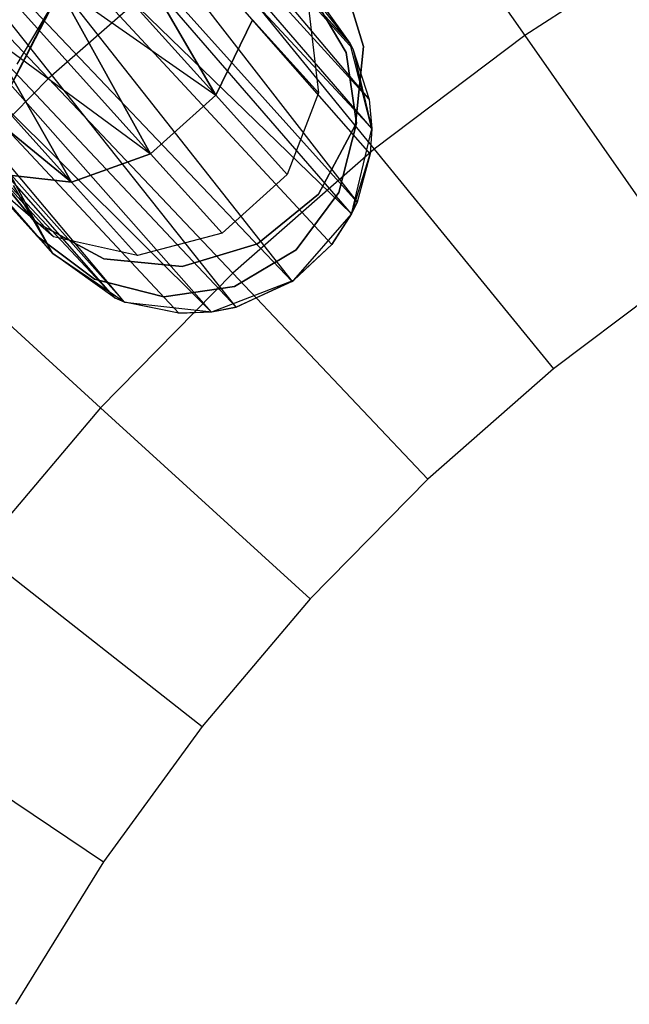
# Model space of a CAD drawing. Extents: x 0.3 to 7.1, y -3.38 to 3.38.
# Tile 146 of 256: x 2.62 to 2.96, y 0.61 to 1.15. Entities that reach past the tile are written whole.
import ezdxf

# ---------------------------------------------------------------- set-up
doc = ezdxf.new("R2010")
doc.units = 0
doc.header["$LTSCALE"] = 2.54
doc.layers.get('0').update_dxf_attribs({"linetype": 'CONTINUOUS'})

# ---------------------------------------------------------------- blocks, each defined once
blk = doc.blocks.new('SINGLES_B_BB_STL')
at = {"color": 0}
for p, q in [((2.58564, 1.37765, 41.54115), (2.81494, 1.10512, 41.66237)), ((2.80437, 1.13581, 41.68339), (2.58564, 1.37765, 41.54115)), ((2.80437, 1.13581, 41.68339), (2.58564, 1.37765, 41.54115)), ((2.80597, 1.13271, 41.68102), (2.58564, 1.37765, 41.54115)), ((2.80597, 1.13271, 41.68102), (2.58564, 1.37765, 41.54115)), ((2.58564, 1.37765, 41.54115), (2.81494, 1.10512, 41.66237)), ((2.81494, 1.10512, 41.66237), (2.58447, 1.35867, 41.51479)), ((2.81494, 1.10512, 41.66237), (2.58447, 1.35867, 41.51479)), ((2.81635, 1.08935, 41.65345), (2.58447, 1.35867, 41.51479)), ((2.81635, 1.08935, 41.65345), (2.58447, 1.35867, 41.51479)), ((2.57943, 1.34455, 41.50071), (2.80836, 1.04915, 41.6362)), ((2.81635, 1.08935, 41.65345), (2.57943, 1.34455, 41.50071)), ((2.81635, 1.08935, 41.65345), (2.57943, 1.34455, 41.50071)), ((2.81553, 1.07553, 41.64662), (2.57943, 1.34455, 41.50071)), ((2.81553, 1.07553, 41.64662), (2.57943, 1.34455, 41.50071)), ((2.57943, 1.34455, 41.50071), (2.80836, 1.04915, 41.6362)), ((2.80836, 1.04915, 41.6362), (2.56506, 1.32028, 41.48405)), ((2.80836, 1.04915, 41.6362), (2.56506, 1.32028, 41.48405)), ((2.80532, 1.04266, 41.63424), (2.56506, 1.32028, 41.48405)), ((2.80532, 1.04266, 41.63424), (2.56506, 1.32028, 41.48405)), ((2.54426, 1.29609, 41.47603), (2.77294, 1.00588, 41.63025)), ((2.80532, 1.04266, 41.63424), (2.54426, 1.29609, 41.47603)), ((2.80532, 1.04266, 41.63424), (2.54426, 1.29609, 41.47603)), ((2.79453, 1.02597, 41.63059), (2.54426, 1.29609, 41.47603)), ((2.79453, 1.02597, 41.63059), (2.54426, 1.29609, 41.47603)), ((2.54426, 1.29609, 41.47603), (2.77294, 1.00588, 41.63025)), ((2.77294, 1.00588, 41.63025), (2.51828, 1.27396, 41.47787)), ((2.77294, 1.00588, 41.63025), (2.51828, 1.27396, 41.47787)), ((2.74253, 0.99182, 41.63722), (2.51828, 1.27396, 41.47787)), ((2.74253, 0.99182, 41.63722), (2.51828, 1.27396, 41.47787)), ((2.6424, 1.02103, 41.69962), (2.42581, 1.27091, 41.59578)), ((2.6424, 1.02103, 41.69962), (2.42581, 1.27091, 41.59578)), ((2.74253, 0.99182, 41.63722), (2.49156, 1.25776, 41.48944)), ((2.74253, 0.99182, 41.63722), (2.49156, 1.25776, 41.48944)), ((2.72897, 0.98913, 41.6422), (2.49156, 1.25776, 41.48944)), ((2.72897, 0.98913, 41.6422), (2.49156, 1.25776, 41.48944)), ((2.81603, 1.2599, 5.19861), (2.89978, 1.14004, 5.32719)), ((2.81603, 1.2599, 5.19861), (2.89978, 1.14004, 5.32719)), ((2.6424, 1.02103, 41.69962), (2.43167, 1.25506, 41.56472)), ((2.6424, 1.02103, 41.69962), (2.43167, 1.25506, 41.56472)), ((2.6764, 0.99666, 41.67088), (2.44006, 1.24935, 41.54523)), ((2.6764, 0.99666, 41.67088), (2.44006, 1.24935, 41.54523)), ((2.6424, 1.02103, 41.69962), (2.44006, 1.24935, 41.54523)), ((2.6424, 1.02103, 41.69962), (2.44006, 1.24935, 41.54523)), ((2.68152, 0.9946, 41.66739), (2.45632, 1.24723, 41.52061)), ((2.68152, 0.9946, 41.66739), (2.45632, 1.24723, 41.52061)), ((2.6764, 0.99666, 41.67088), (2.45632, 1.24723, 41.52061)), ((2.6764, 0.99666, 41.67088), (2.45632, 1.24723, 41.52061)), ((2.72897, 0.98913, 41.6422), (2.46772, 1.24898, 41.50809)), ((2.71126, 0.98846, 41.65019), (2.46772, 1.24898, 41.50809)), ((2.72897, 0.98913, 41.6422), (2.46772, 1.24898, 41.50809)), ((2.71126, 0.98846, 41.65019), (2.46772, 1.24898, 41.50809)), ((2.68152, 0.9946, 41.66739), (2.46772, 1.24898, 41.50809)), ((2.68152, 0.9946, 41.66739), (2.46772, 1.24898, 41.50809)), ((2.54588, 1.21604, 5.06027), (2.64005, 1.1165, 5.19861)), ((2.54588, 1.21604, 5.06027), (2.64005, 1.1165, 5.19861)), ((2.73136, 1.10744, 13.94423), (2.67562, 1.20303, 13.86962)), ((2.67562, 1.20303, 14.39164), (2.73136, 1.10744, 14.31703)), ((2.73136, 1.10744, 13.94423), (2.67562, 1.20303, 13.86962)), ((2.67562, 1.20303, 14.39164), (2.73136, 1.10744, 14.31703)), ((2.98615, 1.19575, 5.32719), (2.89978, 1.14004, 5.32719)), ((2.98615, 1.19575, 5.32719), (2.89978, 1.14004, 5.32719)), ((2.72539, 1.19145, 5.19861), (2.64005, 1.1165, 5.19861)), ((2.72539, 1.19145, 5.19861), (2.64005, 1.1165, 5.19861)), ((2.72539, 1.19145, 5.19861), (2.81776, 1.0781, 5.32719)), ((2.72539, 1.19145, 5.19861), (2.81776, 1.0781, 5.32719)), ((2.66131, 1.18524, 13.86189), (2.73136, 1.10744, 13.94423)), ((2.66131, 1.18524, 13.86189), (2.73136, 1.10744, 13.94423)), ((2.66131, 1.18524, 14.39938), (2.73136, 1.10744, 14.31703)), ((2.66131, 1.18524, 14.39938), (2.73136, 1.10744, 14.31703)), ((2.7995, 1.17505, 41.9), (2.81187, 1.13395, 41.9)), ((2.81187, 1.13395, 41.7), (2.7995, 1.17505, 41.7)), ((2.81187, 1.13395, 41.7), (2.7995, 1.17505, 41.7)), ((2.7995, 1.17505, 41.9), (2.81187, 1.13395, 41.9)), ((2.69579, 1.07541, 13.94423), (2.64436, 1.1683, 13.85926)), ((2.64436, 1.1683, 13.85926), (2.73136, 1.10744, 13.94423)), ((2.64436, 1.1683, 13.85926), (2.73136, 1.10744, 13.94423)), ((2.64436, 1.1683, 14.40201), (2.73136, 1.10744, 14.31703)), ((2.64436, 1.1683, 14.40201), (2.73136, 1.10744, 14.31703)), ((2.64436, 1.1683, 14.40201), (2.69579, 1.07541, 14.31703)), ((2.69579, 1.07541, 13.94423), (2.64436, 1.1683, 13.85926)), ((2.64436, 1.1683, 14.40201), (2.69579, 1.07541, 14.31703)), ((2.80453, 1.13552, 41.90698), (2.7725, 1.17109, 41.90698)), ((2.80453, 1.13552, 41.90698), (2.7725, 1.17109, 41.90698)), ((2.78253, 1.16429, 14.22658), (2.80248, 1.13076, 14.22658)), ((2.80248, 1.13076, 14.02658), (2.78253, 1.16429, 14.02658)), ((2.80248, 1.13076, 14.02658), (2.78253, 1.16429, 14.02658)), ((2.78253, 1.16429, 14.22658), (2.80248, 1.13076, 14.22658)), ((2.7837, 1.16226, 41.70694), (2.80453, 1.13552, 41.90698)), ((2.7837, 1.16226, 41.70694), (2.80453, 1.13552, 41.90698)), ((2.78181, 1.15538, 14.07785), (2.78729, 1.10866, 14.06902)), ((2.78181, 1.15538, 14.18341), (2.78729, 1.10866, 14.19224)), ((2.78181, 1.15538, 14.07785), (2.78729, 1.10866, 14.06902)), ((2.78181, 1.15538, 14.18341), (2.78729, 1.10866, 14.19224)), ((2.79031, 1.15564, 41.70038), (2.80437, 1.13581, 41.68339)), ((2.79031, 1.15564, 41.70038), (2.80453, 1.13552, 41.90698)), ((2.79031, 1.15564, 41.70038), (2.80437, 1.13581, 41.68339)), ((2.79031, 1.15564, 41.70038), (2.80453, 1.13552, 41.90698)), ((2.64098, 1.15404, 41.90698), (2.61907, 1.11148, 41.90698)), ((2.64098, 1.15404, 41.90698), (2.61907, 1.11148, 41.90698)), ((2.61907, 1.11148, 41.90698), (2.64019, 1.15313, 41.76883)), ((2.61907, 1.11148, 41.90698), (2.64019, 1.15313, 41.76883)), ((2.62308, 1.12438, 41.76202), (2.64019, 1.15313, 41.76883)), ((2.62308, 1.12438, 41.76202), (2.64019, 1.15313, 41.76883)), ((2.62574, 1.15321, 13.86189), (2.69579, 1.07541, 13.94423)), ((2.62574, 1.15321, 13.86189), (2.69579, 1.07541, 13.94423)), ((2.62574, 1.15321, 14.39938), (2.69579, 1.07541, 14.31703)), ((2.62574, 1.15321, 14.39938), (2.69579, 1.07541, 14.31703)), ((2.75127, 1.14867, 13.95819), (2.73136, 1.10744, 13.94423)), ((2.73136, 1.10744, 14.31703), (2.75127, 1.14867, 14.30308)), ((2.75127, 1.14867, 13.95819), (2.73136, 1.10744, 13.94423)), ((2.73136, 1.10744, 14.31703), (2.75127, 1.14867, 14.30308)), ((2.78729, 1.10866, 14.06902), (2.75127, 1.14867, 13.95819)), ((2.78729, 1.10866, 14.06902), (2.75127, 1.14867, 13.95819)), ((2.75127, 1.14867, 14.30308), (2.78729, 1.10866, 14.19224)), ((2.75127, 1.14867, 14.30308), (2.78729, 1.10866, 14.19224)), ((2.65271, 1.05992, 13.95819), (2.60655, 1.14083, 13.86962)), ((2.60655, 1.14083, 13.86962), (2.69579, 1.07541, 13.94423)), ((2.60655, 1.14083, 13.86962), (2.69579, 1.07541, 13.94423)), ((2.60655, 1.14083, 14.39164), (2.69579, 1.07541, 14.31703)), ((2.60655, 1.14083, 14.39164), (2.69579, 1.07541, 14.31703)), ((2.60655, 1.14083, 14.39164), (2.65271, 1.05992, 14.30308)), ((2.65271, 1.05992, 13.95819), (2.60655, 1.14083, 13.86962)), ((2.60655, 1.14083, 14.39164), (2.65271, 1.05992, 14.30308)), ((2.89978, 1.14004, 5.32719), (2.81776, 1.0781, 5.32719)), ((2.89978, 1.14004, 5.32719), (2.81776, 1.0781, 5.32719)), ((2.89978, 1.14004, 5.32719), (2.9884, 1.0132, 5.4454)), ((2.89978, 1.14004, 5.32719), (2.9884, 1.0132, 5.4454)), ((2.80437, 1.13581, 41.68339), (2.80597, 1.13271, 41.68102)), ((2.80437, 1.13581, 41.68339), (2.80597, 1.13271, 41.68102)), ((2.80437, 1.13581, 41.68339), (2.80453, 1.13552, 41.90698)), ((2.80437, 1.13581, 41.68339), (2.80453, 1.13552, 41.90698)), ((2.81635, 1.08914, 41.90698), (2.80453, 1.13552, 41.90698)), ((2.80597, 1.13271, 41.68102), (2.80453, 1.13552, 41.90698)), ((2.81635, 1.08914, 41.90698), (2.80453, 1.13552, 41.90698)), ((2.80597, 1.13271, 41.68102), (2.80453, 1.13552, 41.90698)), ((2.81187, 1.13395, 41.9), (2.80757, 1.09125, 41.9)), ((2.80757, 1.09125, 41.7), (2.81187, 1.13395, 41.7)), ((2.80757, 1.09125, 41.7), (2.81187, 1.13395, 41.7)), ((2.81187, 1.13395, 41.9), (2.80757, 1.09125, 41.9)), ((2.81187, 1.13395, 41.7), (2.81187, 1.13395, 41.9)), ((2.81187, 1.13395, 41.7), (2.81187, 1.13395, 41.9)), ((2.5879, 1.1319, 13.88201), (2.65271, 1.05992, 13.95819)), ((2.5879, 1.1319, 13.88201), (2.65271, 1.05992, 13.95819)), ((2.65271, 1.05992, 14.30308), (2.5879, 1.1319, 14.37926)), ((2.65271, 1.05992, 14.30308), (2.5879, 1.1319, 14.37926)), ((2.80248, 1.13076, 14.22658), (2.80808, 1.09215, 14.22658)), ((2.80808, 1.09215, 14.02658), (2.80248, 1.13076, 14.02658)), ((2.80248, 1.13076, 14.02658), (2.80248, 1.13076, 14.22658)), ((2.80248, 1.13076, 14.02658), (2.80248, 1.13076, 14.22658)), ((2.80808, 1.09215, 14.02658), (2.80248, 1.13076, 14.02658)), ((2.80248, 1.13076, 14.22658), (2.80808, 1.09215, 14.22658)), ((2.80597, 1.13271, 41.68102), (2.81494, 1.10512, 41.66237)), ((2.80597, 1.13271, 41.68102), (2.81494, 1.10512, 41.66237)), ((2.80597, 1.13271, 41.68102), (2.81635, 1.08914, 41.90698)), ((2.80597, 1.13271, 41.68102), (2.81635, 1.08914, 41.90698)), ((2.57087, 1.12692, 13.89833), (2.65271, 1.05992, 13.95819)), ((2.57087, 1.12692, 13.89833), (2.65271, 1.05992, 13.95819)), ((2.65271, 1.05992, 14.30308), (2.57087, 1.12692, 14.36293)), ((2.65271, 1.05992, 14.30308), (2.57087, 1.12692, 14.36293)), ((2.64005, 1.1165, 5.19861), (2.56047, 1.03544, 5.19861)), ((2.64005, 1.1165, 5.19861), (2.56047, 1.03544, 5.19861)), ((2.64005, 1.1165, 5.19861), (2.74054, 1.01027, 5.32719)), ((2.64005, 1.1165, 5.19861), (2.74054, 1.01027, 5.32719)), ((2.73136, 1.10744, 13.94423), (2.69579, 1.07541, 13.94423)), ((2.69579, 1.07541, 14.31703), (2.73136, 1.10744, 14.31703)), ((2.73136, 1.10744, 13.94423), (2.69579, 1.07541, 13.94423)), ((2.69579, 1.07541, 14.31703), (2.73136, 1.10744, 14.31703)), ((2.7703, 1.06419, 14.06404), (2.73136, 1.10744, 13.94423)), ((2.7703, 1.06419, 14.06404), (2.73136, 1.10744, 13.94423)), ((2.73136, 1.10744, 14.31703), (2.7703, 1.06419, 14.19723)), ((2.73136, 1.10744, 14.31703), (2.7703, 1.06419, 14.19723)), ((2.78729, 1.10866, 14.06902), (2.7703, 1.06419, 14.06404)), ((2.78729, 1.10866, 14.19224), (2.7703, 1.06419, 14.19723)), ((2.78729, 1.10866, 14.06902), (2.7703, 1.06419, 14.06404)), ((2.78729, 1.10866, 14.19224), (2.7703, 1.06419, 14.19723)), ((2.78729, 1.10866, 14.19224), (2.78729, 1.10866, 14.06902)), ((2.78729, 1.10866, 14.19224), (2.78729, 1.10866, 14.06902)), ((2.81494, 1.10512, 41.66237), (2.81635, 1.08935, 41.65345)), ((2.81494, 1.10512, 41.66237), (2.81635, 1.08935, 41.65345)), ((2.81494, 1.10512, 41.66237), (2.81635, 1.08914, 41.90698)), ((2.81494, 1.10512, 41.66237), (2.81635, 1.08914, 41.90698)), ((2.6339, 1.03047, 14.22658), (2.57023, 1.10118, 14.22658)), ((2.57023, 1.10118, 14.02658), (2.6339, 1.03047, 14.02658)), ((2.57023, 1.10118, 14.02658), (2.6339, 1.03047, 14.02658)), ((2.6339, 1.03047, 14.22658), (2.57023, 1.10118, 14.22658)), ((2.80757, 1.09125, 41.9), (2.78726, 1.05344, 41.9)), ((2.78726, 1.05344, 41.7), (2.80757, 1.09125, 41.7)), ((2.78726, 1.05344, 41.7), (2.80757, 1.09125, 41.7)), ((2.80757, 1.09125, 41.9), (2.78726, 1.05344, 41.9)), ((2.80808, 1.09215, 14.22658), (2.79847, 1.05433, 14.22658)), ((2.79847, 1.05433, 14.02658), (2.80808, 1.09215, 14.02658)), ((2.79847, 1.05433, 14.02658), (2.80808, 1.09215, 14.02658)), ((2.80808, 1.09215, 14.22658), (2.79847, 1.05433, 14.22658)), ((2.80757, 1.09125, 41.7), (2.80757, 1.09125, 41.9)), ((2.80757, 1.09125, 41.7), (2.80757, 1.09125, 41.9)), ((2.80808, 1.09215, 14.02658), (2.80808, 1.09215, 14.22658)), ((2.80808, 1.09215, 14.02658), (2.80808, 1.09215, 14.22658)), ((2.80528, 1.04258, 41.90698), (2.81635, 1.08914, 41.90698)), ((2.80528, 1.04258, 41.90698), (2.81635, 1.08914, 41.90698)), ((2.81635, 1.08935, 41.65345), (2.81553, 1.07553, 41.64662)), ((2.81635, 1.08935, 41.65345), (2.81553, 1.07553, 41.64662)), ((2.81635, 1.08914, 41.90698), (2.81553, 1.07553, 41.64662)), ((2.81635, 1.08914, 41.90698), (2.81553, 1.07553, 41.64662)), ((2.81635, 1.08914, 41.90698), (2.81635, 1.08935, 41.65345)), ((2.81635, 1.08914, 41.90698), (2.81635, 1.08935, 41.65345)), ((2.69579, 1.07541, 13.94423), (2.65271, 1.05992, 13.95819)), ((2.65271, 1.05992, 14.30308), (2.69579, 1.07541, 14.31703)), ((2.69579, 1.07541, 13.94423), (2.65271, 1.05992, 13.95819)), ((2.65271, 1.05992, 14.30308), (2.69579, 1.07541, 14.31703)), ((2.73473, 1.03217, 14.06404), (2.69579, 1.07541, 13.94423)), ((2.73473, 1.03217, 14.06404), (2.69579, 1.07541, 13.94423)), ((2.69579, 1.07541, 14.31703), (2.73473, 1.03217, 14.19723)), ((2.69579, 1.07541, 14.31703), (2.73473, 1.03217, 14.19723)), ((2.81776, 1.0781, 5.32719), (2.74054, 1.01027, 5.32719)), ((2.81776, 1.0781, 5.32719), (2.74054, 1.01027, 5.32719)), ((2.80528, 1.04258, 41.90698), (2.81553, 1.07553, 41.64662)), ((2.80528, 1.04258, 41.90698), (2.81553, 1.07553, 41.64662)), ((2.81553, 1.07553, 41.64662), (2.80836, 1.04915, 41.6362)), ((2.81553, 1.07553, 41.64662), (2.80836, 1.04915, 41.6362)), ((2.81776, 1.0781, 5.32719), (2.9155, 0.95815, 5.4454)), ((2.81776, 1.0781, 5.32719), (2.9155, 0.95815, 5.4454)), ((2.63241, 1.03853, 41.9), (2.60525, 1.07177, 41.9)), ((2.60525, 1.07177, 41.7), (2.63241, 1.03853, 41.7)), ((2.60525, 1.07177, 41.7), (2.63241, 1.03853, 41.7)), ((2.63241, 1.03853, 41.9), (2.60525, 1.07177, 41.9)), ((2.65271, 1.05992, 13.95819), (2.61198, 1.06453, 13.9829)), ((2.61198, 1.06453, 14.27836), (2.65271, 1.05992, 14.30308)), ((2.64284, 1.03025, 14.07785), (2.61198, 1.06453, 13.9829)), ((2.65271, 1.05992, 13.95819), (2.61198, 1.06453, 13.9829)), ((2.64284, 1.03025, 14.07785), (2.61198, 1.06453, 13.9829)), ((2.61198, 1.06453, 14.27836), (2.65271, 1.05992, 14.30308)), ((2.61198, 1.06453, 14.27836), (2.64284, 1.03025, 14.18341)), ((2.61198, 1.06453, 14.27836), (2.64284, 1.03025, 14.18341)), ((2.7703, 1.06419, 14.06404), (2.73473, 1.03217, 14.06404)), ((2.7703, 1.06419, 14.19723), (2.73473, 1.03217, 14.19723)), ((2.7703, 1.06419, 14.06404), (2.73473, 1.03217, 14.06404)), ((2.7703, 1.06419, 14.19723), (2.73473, 1.03217, 14.19723)), ((2.7703, 1.06419, 14.19723), (2.7703, 1.06419, 14.06404)), ((2.7703, 1.06419, 14.19723), (2.7703, 1.06419, 14.06404)), ((2.64284, 1.03025, 14.07785), (2.60756, 1.0608, 14.08851)), ((2.64284, 1.03025, 14.18341), (2.60756, 1.0608, 14.17276)), ((2.64284, 1.03025, 14.07785), (2.60756, 1.0608, 14.08851)), ((2.64284, 1.03025, 14.18341), (2.60756, 1.0608, 14.17276)), ((2.61946, 1.06362, 41.90698), (2.64204, 1.02142, 41.90698)), ((2.61946, 1.06362, 41.90698), (2.64204, 1.02142, 41.90698)), ((2.61949, 1.06349, 41.73241), (2.64204, 1.02142, 41.90698)), ((2.61949, 1.06349, 41.73241), (2.64204, 1.02142, 41.90698)), ((2.68873, 1.01992, 14.06902), (2.65271, 1.05992, 13.95819)), ((2.68873, 1.01992, 14.06902), (2.65271, 1.05992, 13.95819)), ((2.65271, 1.05992, 14.30308), (2.68873, 1.01992, 14.19224)), ((2.65271, 1.05992, 14.30308), (2.68873, 1.01992, 14.19224)), ((2.6424, 1.02103, 41.69962), (2.62099, 1.05826, 41.72901)), ((2.62099, 1.05826, 41.72901), (2.64204, 1.02142, 41.90698)), ((2.62099, 1.05826, 41.72901), (2.64204, 1.02142, 41.90698)), ((2.6424, 1.02103, 41.69962), (2.62099, 1.05826, 41.72901)), ((2.78726, 1.05344, 41.9), (2.75402, 1.02628, 41.9)), ((2.75402, 1.02628, 41.7), (2.78726, 1.05344, 41.7)), ((2.75402, 1.02628, 41.7), (2.78726, 1.05344, 41.7)), ((2.78726, 1.05344, 41.9), (2.75402, 1.02628, 41.9)), ((2.79847, 1.05433, 14.22658), (2.77513, 1.02307, 14.22658)), ((2.77513, 1.02307, 14.02658), (2.79847, 1.05433, 14.02658)), ((2.77513, 1.02307, 14.02658), (2.79847, 1.05433, 14.02658)), ((2.79847, 1.05433, 14.22658), (2.77513, 1.02307, 14.22658)), ((2.78726, 1.05344, 41.7), (2.78726, 1.05344, 41.9)), ((2.78726, 1.05344, 41.7), (2.78726, 1.05344, 41.9)), ((2.79847, 1.05433, 14.02658), (2.79847, 1.05433, 14.22658)), ((2.79847, 1.05433, 14.02658), (2.79847, 1.05433, 14.22658)), ((2.80528, 1.04258, 41.90698), (2.80836, 1.04915, 41.6362)), ((2.80528, 1.04258, 41.90698), (2.80836, 1.04915, 41.6362)), ((2.80836, 1.04915, 41.6362), (2.80532, 1.04266, 41.63424)), ((2.80836, 1.04915, 41.6362), (2.80532, 1.04266, 41.63424)), ((2.77383, 1.0065, 41.90698), (2.80528, 1.04258, 41.90698)), ((2.77383, 1.0065, 41.90698), (2.80528, 1.04258, 41.90698)), ((2.80532, 1.04266, 41.63424), (2.79453, 1.02597, 41.63059)), ((2.80532, 1.04266, 41.63424), (2.79453, 1.02597, 41.63059)), ((2.79453, 1.02597, 41.63059), (2.80528, 1.04258, 41.90698)), ((2.79453, 1.02597, 41.63059), (2.80528, 1.04258, 41.90698)), ((2.80532, 1.04266, 41.63424), (2.80528, 1.04258, 41.90698)), ((2.80532, 1.04266, 41.63424), (2.80528, 1.04258, 41.90698)), ((2.67022, 1.01822, 41.9), (2.63241, 1.03853, 41.9)), ((2.63241, 1.03853, 41.7), (2.67022, 1.01822, 41.7)), ((2.63241, 1.03853, 41.7), (2.67022, 1.01822, 41.7)), ((2.63241, 1.03853, 41.7), (2.63241, 1.03853, 41.9)), ((2.67022, 1.01822, 41.9), (2.63241, 1.03853, 41.9)), ((2.63241, 1.03853, 41.7), (2.63241, 1.03853, 41.9)), ((2.56047, 1.03544, 5.19861), (2.66854, 0.93693, 5.32719)), ((2.56047, 1.03544, 5.19861), (2.66854, 0.93693, 5.32719)), ((2.73473, 1.03217, 14.06404), (2.68873, 1.01992, 14.06902)), ((2.73473, 1.03217, 14.19723), (2.68873, 1.01992, 14.19224)), ((2.73473, 1.03217, 14.06404), (2.68873, 1.01992, 14.06902)), ((2.73473, 1.03217, 14.19723), (2.68873, 1.01992, 14.19224)), ((2.73473, 1.03217, 14.19723), (2.73473, 1.03217, 14.06404)), ((2.73473, 1.03217, 14.19723), (2.73473, 1.03217, 14.06404)), ((2.66516, 1.00712, 14.22658), (2.6339, 1.03047, 14.22658)), ((2.6339, 1.03047, 14.02658), (2.66516, 1.00712, 14.02658)), ((2.6339, 1.03047, 14.22658), (2.6339, 1.03047, 14.02658)), ((2.6339, 1.03047, 14.02658), (2.66516, 1.00712, 14.02658)), ((2.6339, 1.03047, 14.22658), (2.6339, 1.03047, 14.02658)), ((2.66516, 1.00712, 14.22658), (2.6339, 1.03047, 14.22658)), ((2.68873, 1.01992, 14.06902), (2.64284, 1.03025, 14.07785)), ((2.68873, 1.01992, 14.19224), (2.64284, 1.03025, 14.18341)), ((2.64284, 1.03025, 14.18341), (2.64284, 1.03025, 14.07785)), ((2.68873, 1.01992, 14.06902), (2.64284, 1.03025, 14.07785)), ((2.64284, 1.03025, 14.18341), (2.64284, 1.03025, 14.07785)), ((2.68873, 1.01992, 14.19224), (2.64284, 1.03025, 14.18341)), ((2.75402, 1.02628, 41.9), (2.71292, 1.01392, 41.9)), ((2.71292, 1.01392, 41.7), (2.75402, 1.02628, 41.7)), ((2.71292, 1.01392, 41.7), (2.75402, 1.02628, 41.7)), ((2.75402, 1.02628, 41.9), (2.71292, 1.01392, 41.9)), ((2.75402, 1.02628, 41.7), (2.75402, 1.02628, 41.9)), ((2.75402, 1.02628, 41.7), (2.75402, 1.02628, 41.9)), ((2.64204, 1.02142, 41.90698), (2.68165, 0.99455, 41.90698)), ((2.6424, 1.02103, 41.69962), (2.64204, 1.02142, 41.90698)), ((2.64204, 1.02142, 41.90698), (2.68165, 0.99455, 41.90698)), ((2.6424, 1.02103, 41.69962), (2.64204, 1.02142, 41.90698)), ((2.6764, 0.99666, 41.67088), (2.6424, 1.02103, 41.69962)), ((2.6424, 1.02103, 41.69962), (2.68165, 0.99455, 41.90698)), ((2.6424, 1.02103, 41.69962), (2.68165, 0.99455, 41.90698)), ((2.6764, 0.99666, 41.67088), (2.6424, 1.02103, 41.69962)), ((2.77513, 1.02307, 14.22658), (2.74159, 1.00312, 14.22658)), ((2.74159, 1.00312, 14.02658), (2.77513, 1.02307, 14.02658)), ((2.74159, 1.00312, 14.02658), (2.77513, 1.02307, 14.02658)), ((2.77513, 1.02307, 14.22658), (2.74159, 1.00312, 14.22658)), ((2.79453, 1.02597, 41.63059), (2.77294, 1.00588, 41.63025)), ((2.79453, 1.02597, 41.63059), (2.77294, 1.00588, 41.63025)), ((2.77383, 1.0065, 41.90698), (2.79453, 1.02597, 41.63059)), ((2.77383, 1.0065, 41.90698), (2.79453, 1.02597, 41.63059)), ((2.77513, 1.02307, 14.02658), (2.77513, 1.02307, 14.22658)), ((2.77513, 1.02307, 14.02658), (2.77513, 1.02307, 14.22658)), ((2.71292, 1.01392, 41.9), (2.67022, 1.01822, 41.9)), ((2.67022, 1.01822, 41.7), (2.71292, 1.01392, 41.7)), ((2.67022, 1.01822, 41.7), (2.71292, 1.01392, 41.7)), ((2.67022, 1.01822, 41.7), (2.67022, 1.01822, 41.9)), ((2.71292, 1.01392, 41.9), (2.67022, 1.01822, 41.9)), ((2.67022, 1.01822, 41.7), (2.67022, 1.01822, 41.9)), ((2.68873, 1.01992, 14.19224), (2.68873, 1.01992, 14.06902)), ((2.68873, 1.01992, 14.19224), (2.68873, 1.01992, 14.06902)), ((2.74054, 1.01027, 5.32719), (2.66854, 0.93693, 5.32719)), ((2.74054, 1.01027, 5.32719), (2.66854, 0.93693, 5.32719)), ((2.71292, 1.01392, 41.7), (2.71292, 1.01392, 41.9)), ((2.71292, 1.01392, 41.7), (2.71292, 1.01392, 41.9)), ((2.74054, 1.01027, 5.32719), (2.84687, 0.89787, 5.4454)), ((2.74054, 1.01027, 5.32719), (2.84687, 0.89787, 5.4454)), ((2.9884, 1.0132, 5.4454), (2.9155, 0.95815, 5.4454)), ((2.9884, 1.0132, 5.4454), (2.9155, 0.95815, 5.4454)), ((2.70298, 0.99752, 14.22658), (2.66516, 1.00712, 14.22658)), ((2.66516, 1.00712, 14.02658), (2.70298, 0.99752, 14.02658)), ((2.66516, 1.00712, 14.02658), (2.70298, 0.99752, 14.02658)), ((2.66516, 1.00712, 14.02658), (2.66516, 1.00712, 14.22658)), ((2.70298, 0.99752, 14.22658), (2.66516, 1.00712, 14.22658)), ((2.66516, 1.00712, 14.02658), (2.66516, 1.00712, 14.22658)), ((2.72921, 0.98916, 41.90698), (2.77383, 1.0065, 41.90698)), ((2.72921, 0.98916, 41.90698), (2.77383, 1.0065, 41.90698)), ((2.74253, 0.99182, 41.63722), (2.77383, 1.0065, 41.90698)), ((2.74253, 0.99182, 41.63722), (2.77383, 1.0065, 41.90698)), ((2.77294, 1.00588, 41.63025), (2.74253, 0.99182, 41.63722)), ((2.77294, 1.00588, 41.63025), (2.74253, 0.99182, 41.63722)), ((2.77294, 1.00588, 41.63025), (2.77383, 1.0065, 41.90698)), ((2.77294, 1.00588, 41.63025), (2.77383, 1.0065, 41.90698)), ((2.74159, 1.00312, 14.22658), (2.70298, 0.99752, 14.22658)), ((2.70298, 0.99752, 14.02658), (2.74159, 1.00312, 14.02658)), ((2.70298, 0.99752, 14.02658), (2.74159, 1.00312, 14.02658)), ((2.74159, 1.00312, 14.22658), (2.70298, 0.99752, 14.22658)), ((2.74159, 1.00312, 14.02658), (2.74159, 1.00312, 14.22658)), ((2.74159, 1.00312, 14.02658), (2.74159, 1.00312, 14.22658)), ((2.68152, 0.9946, 41.66739), (2.6764, 0.99666, 41.67088)), ((2.68152, 0.9946, 41.66739), (2.6764, 0.99666, 41.67088)), ((2.68165, 0.99455, 41.90698), (2.6764, 0.99666, 41.67088)), ((2.68165, 0.99455, 41.90698), (2.6764, 0.99666, 41.67088)), ((2.71126, 0.98846, 41.65019), (2.68152, 0.9946, 41.66739)), ((2.68152, 0.9946, 41.66739), (2.68165, 0.99455, 41.90698)), ((2.68152, 0.9946, 41.66739), (2.68165, 0.99455, 41.90698)), ((2.71126, 0.98846, 41.65019), (2.68152, 0.9946, 41.66739)), ((2.68165, 0.99455, 41.90698), (2.72921, 0.98916, 41.90698)), ((2.71126, 0.98846, 41.65019), (2.68165, 0.99455, 41.90698)), ((2.71126, 0.98846, 41.65019), (2.68165, 0.99455, 41.90698)), ((2.68165, 0.99455, 41.90698), (2.72921, 0.98916, 41.90698)), ((2.70298, 0.99752, 14.02658), (2.70298, 0.99752, 14.22658)), ((2.70298, 0.99752, 14.02658), (2.70298, 0.99752, 14.22658)), ((2.71126, 0.98846, 41.65019), (2.72921, 0.98916, 41.90698)), ((2.71126, 0.98846, 41.65019), (2.72921, 0.98916, 41.90698)), ((2.72897, 0.98913, 41.6422), (2.71126, 0.98846, 41.65019)), ((2.72897, 0.98913, 41.6422), (2.71126, 0.98846, 41.65019)), ((2.74253, 0.99182, 41.63722), (2.72897, 0.98913, 41.6422)), ((2.74253, 0.99182, 41.63722), (2.72897, 0.98913, 41.6422)), ((2.72897, 0.98913, 41.6422), (2.72921, 0.98916, 41.90698)), ((2.72897, 0.98913, 41.6422), (2.72921, 0.98916, 41.90698)), ((2.72921, 0.98916, 41.90698), (2.74253, 0.99182, 41.63722)), ((2.72921, 0.98916, 41.90698), (2.74253, 0.99182, 41.63722)), ((2.9155, 0.95815, 5.4454), (2.84687, 0.89787, 5.4454)), ((2.9155, 0.95815, 5.4454), (2.84687, 0.89787, 5.4454)), ((2.66854, 0.93693, 5.32719), (2.60215, 0.85847, 5.32719)), ((2.66854, 0.93693, 5.32719), (2.60215, 0.85847, 5.32719)), ((2.66854, 0.93693, 5.32719), (2.78288, 0.83269, 5.4454)), ((2.66854, 0.93693, 5.32719), (2.78288, 0.83269, 5.4454)), ((2.84687, 0.89787, 5.4454), (2.78288, 0.83269, 5.4454)), ((2.84687, 0.89787, 5.4454), (2.78288, 0.83269, 5.4454)), ((2.60215, 0.85847, 5.32719), (2.72388, 0.76296, 5.4454)), ((2.60215, 0.85847, 5.32719), (2.72388, 0.76296, 5.4454)), ((2.78288, 0.83269, 5.4454), (2.72388, 0.76296, 5.4454)), ((2.78288, 0.83269, 5.4454), (2.72388, 0.76296, 5.4454)), ((2.54174, 0.77532, 5.32719), (2.67019, 0.68906, 5.4454)), ((2.54174, 0.77532, 5.32719), (2.67019, 0.68906, 5.4454)), ((2.72388, 0.76296, 5.4454), (2.67019, 0.68906, 5.4454)), ((2.72388, 0.76296, 5.4454), (2.67019, 0.68906, 5.4454)), ((2.67019, 0.68906, 5.4454), (2.6221, 0.61139, 5.4454)), ((2.67019, 0.68906, 5.4454), (2.6221, 0.61139, 5.4454))]:
    blk.add_line(p, q, dxfattribs=at)

msp = doc.modelspace()

# ---------------------------------------------------------------- block references
at = {"color": 0}
msp.add_blockref('SINGLES_B_BB_STL', (0, 0), dxfattribs=at)

doc.saveas('drawing.dxf')
